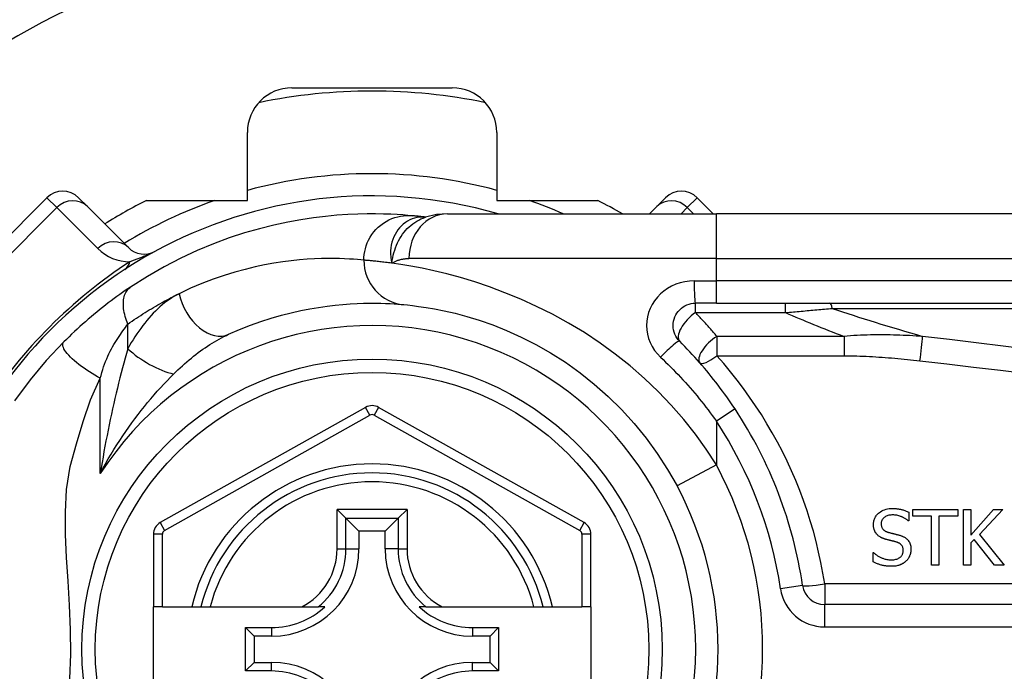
# Model space of a CAD drawing. Header units: inches. Extents: x 6 to 216, y 11 to 118.
# Tile 129 of 212: x 39.732 to 40.601, y 49.858 to 50.433. Entities that reach past the tile are written whole.
import ezdxf

# ---------------------------------------------------------------- set-up
doc = ezdxf.new("R2010")
doc.units = ezdxf.units.IN
doc.header["$MEASUREMENT"] = 0
doc.layers.add('Visible Edges(ANSI)', color=7, linetype='Continuous', lineweight=25)
doc.layers.add('Visible Tangent Edges(ANSI)', color=7, linetype='Continuous', lineweight=25)

msp = doc.modelspace()

# ---------------------------------------------------------------- linework, layer by layer
at = {"layer": 'Visible Edges(ANSI)'}
for p, q in [((39.97257, 50.37273), (40.11383, 50.37273)), ((39.9332, 50.2734), (39.9332, 50.33336)), ((40.1532, 50.33336), (40.1532, 50.2734)), ((39.75646, 50.27583), (39.6451, 50.16447)), ((39.7843, 50.27583), (39.79211, 50.26801)), ((39.84416, 50.2734), (39.9332, 50.2734)), ((40.1532, 50.2734), (40.24224, 50.2734)), ((40.29429, 50.26801), (40.3021, 50.27583)), ((40.34418, 50.26159), (40.32994, 50.27583)), ((39.82832, 50.23181), (39.79211, 50.26801)), ((40.29429, 50.26801), (40.28786, 50.26159)), ((40.0905, 50.25866), (40.09045, 50.25867)), ((40.10963, 50.26159), (40.34689, 50.26159)), ((40.99595, 50.26159), (40.34689, 50.26159)), ((40.34689, 50.18285), (40.32846, 50.18285)), ((40.34689, 50.18285), (40.99595, 50.18285)), ((40.03742, 50.09102), (39.8564, 49.98938)), ((40.23017, 49.98938), (40.04898, 50.09102)), ((40.01236, 50.00109), (40.02021, 49.99324)), ((40.02021, 49.99324), (40.03163, 49.98182)), ((40.06619, 49.99324), (40.05476, 49.98182)), ((40.06619, 49.99324), (40.07404, 50.00109)), ((40.51659, 49.99866), (40.51659, 49.99085)), ((40.52014, 50.00098), (40.5597, 50.00098)), ((40.52014, 49.99516), (40.52014, 50.00098)), ((40.53665, 49.99516), (40.52014, 49.99516)), ((40.53665, 49.95177), (40.53665, 49.99516)), ((40.5597, 49.99516), (40.54319, 49.99516)), ((40.54319, 49.99516), (40.54319, 49.95177)), ((40.5597, 50.00098), (40.5597, 49.99516)), ((40.56469, 49.95177), (40.56469, 50.00098)), ((40.56469, 50.00098), (40.57123, 50.00098)), ((40.57123, 50.00098), (40.57123, 49.97837)), ((40.57123, 49.97837), (40.59141, 50.00098)), ((40.59938, 50.00098), (40.579, 49.979)), ((40.59141, 50.00098), (40.59938, 50.00098)), ((40.51659, 49.99085), (40.51611, 49.99085)), ((39.85037, 49.97908), (39.85037, 49.91513)), ((40.03163, 49.98182), (40.03163, 49.96631)), ((40.05476, 49.98182), (40.03163, 49.98182)), ((40.05476, 49.96631), (40.05476, 49.98182)), ((40.2362, 49.91513), (40.2362, 49.97908)), ((40.579, 49.979), (40.60058, 49.95177)), ((40.5741, 49.97466), (40.57123, 49.97143)), ((40.57123, 49.97143), (40.57123, 49.95177)), ((40.59208, 49.95177), (40.5741, 49.97466)), ((40.48504, 49.96293), (40.48552, 49.96293)), ((40.48504, 49.95472), (40.48504, 49.96293)), ((40.54319, 49.95177), (40.53665, 49.95177)), ((40.57123, 49.95177), (40.56469, 49.95177)), ((40.60058, 49.95177), (40.59208, 49.95177)), ((39.85825, 49.91513), (39.85037, 49.91513)), ((39.85037, 49.84033), (39.85037, 49.91513)), ((39.85825, 49.91513), (39.88415, 49.91513)), ((39.88415, 49.91513), (39.89225, 49.91513)), ((39.89225, 49.91513), (39.90038, 49.91513)), ((39.90038, 49.91513), (39.98136, 49.91513)), ((39.98136, 49.91513), (39.99563, 49.91513)), ((40.00154, 49.91513), (39.99563, 49.91513)), ((40.09076, 49.91513), (40.08485, 49.91513)), ((40.09076, 49.91513), (40.10504, 49.91513)), ((40.10504, 49.91513), (40.18602, 49.91513)), ((40.18602, 49.91513), (40.19415, 49.91513)), ((40.19415, 49.91513), (40.20225, 49.91513)), ((40.20225, 49.91513), (40.22832, 49.91513)), ((40.2362, 49.91513), (40.22832, 49.91513)), ((40.2362, 49.91513), (40.2362, 49.84033)), ((41.09438, 49.91709), (40.4424, 49.91709)), ((39.93153, 49.89687), (39.95462, 49.89687)), ((39.93153, 49.89687), (39.93911, 49.8893)), ((39.93153, 49.85859), (39.93153, 49.89687)), ((39.95462, 49.8893), (39.93911, 49.8893)), ((39.93911, 49.8893), (39.93911, 49.86616)), ((40.13178, 49.89687), (40.15486, 49.89687)), ((40.14728, 49.8893), (40.13178, 49.8893)), ((40.15486, 49.89687), (40.14728, 49.8893)), ((40.14728, 49.86616), (40.14728, 49.8893)), ((40.15486, 49.89687), (40.15486, 49.85859)), ((39.93153, 49.85859), (39.93911, 49.86616)), ((39.93911, 49.86616), (39.95462, 49.86616)), ((40.13178, 49.86616), (40.14728, 49.86616)), ((40.15486, 49.85859), (40.14728, 49.86616)), ((39.95462, 49.85859), (39.93153, 49.85859)), ((40.15486, 49.85859), (40.13178, 49.85859))]:
    msp.add_line(p, q, dxfattribs=at)
at = {"layer": 'Visible Edges(ANSI)', "flags": 128}
for points in [[(40.07845, 50.25997), (40.07473, 50.26029), (40.07035, 50.26063), (40.06532, 50.26095), (40.05964, 50.26124), (40.05331, 50.26146), (40.04635, 50.26158), (40.03876, 50.26156), (40.03054, 50.26138), (40.02171, 50.26099), (40.01228, 50.26034), (40.00226, 50.2594), (39.99166, 50.25811), (39.9805, 50.25643), (39.9688, 50.25431), (39.95659, 50.25169), (39.9439, 50.24852), (39.93075, 50.24475), (39.91719, 50.24032), (39.90326, 50.23517), (39.88901, 50.22926), (39.87453, 50.22254), (39.85984, 50.21497), (39.84508, 50.20651), (39.83026, 50.19711)], [(40.09045, 50.25867), (40.0898, 50.25875), (40.08915, 50.25883), (40.08852, 50.2589), (40.08791, 50.25898), (40.0873, 50.25905), (40.08671, 50.25911), (40.08614, 50.25918), (40.08557, 50.25924), (40.08503, 50.2593), (40.08449, 50.25936), (40.08397, 50.25942), (40.08346, 50.25947), (40.08297, 50.25952), (40.08249, 50.25957), (40.08202, 50.25962), (40.08157, 50.25967), (40.08113, 50.25971), (40.08071, 50.25975), (40.0803, 50.25979), (40.0799, 50.25983), (40.07952, 50.25987), (40.07915, 50.2599), (40.07879, 50.25993), (40.07845, 50.25997)], [(40.10963, 50.26159), (40.10009, 50.26089), (40.0902, 50.25857)], [(39.83026, 50.19711), (39.8279, 50.19552), (39.8255, 50.19389), (39.82307, 50.1922), (39.82061, 50.19046), (39.81813, 50.18868), (39.81563, 50.18685), (39.81311, 50.18499), (39.81058, 50.18308), (39.80804, 50.18113), (39.8055, 50.17914), (39.80294, 50.1771), (39.80039, 50.17504), (39.79786, 50.17295), (39.79534, 50.17084), (39.79284, 50.16871), (39.79036, 50.16655), (39.78789, 50.16438), (39.78545, 50.16218), (39.78303, 50.15997), (39.78063, 50.15774), (39.77826, 50.1555), (39.77592, 50.15324), (39.7736, 50.15098), (39.77131, 50.1487)], [(39.91673, 50.15541), (39.92638, 50.1596), (39.93589, 50.16336), (39.94523, 50.16669), (39.95436, 50.16963), (39.96325, 50.17219), (39.97189, 50.1744), (39.98025, 50.17629), (39.98831, 50.17787), (39.99605, 50.17919), (40.00348, 50.18026), (40.01059, 50.18111), (40.01737, 50.18176), (40.02382, 50.18224), (40.02993, 50.18256), (40.03568, 50.18276), (40.04108, 50.18284), (40.04613, 50.18284), (40.05082, 50.18276), (40.05514, 50.18263), (40.0591, 50.18245), (40.06269, 50.18224), (40.06591, 50.18201), (40.06875, 50.18178), (40.07122, 50.18156)], [(40.07122, 50.18156), (40.07446, 50.18125), (40.07882, 50.18076), (40.0843, 50.18007), (40.09084, 50.17911), (40.09839, 50.17782), (40.10692, 50.17613), (40.11636, 50.17395), (40.12668, 50.1712), (40.1378, 50.16778), (40.14959, 50.16362), (40.16191, 50.15869), (40.17463, 50.15296), (40.1876, 50.14641), (40.20069, 50.13901), (40.21375, 50.13072), (40.22665, 50.12153), (40.23923, 50.11147), (40.25141, 50.10061), (40.26313, 50.089), (40.2743, 50.0767), (40.28487, 50.06377), (40.29475, 50.05026), (40.30388, 50.03624), (40.31218, 50.02176)], [(40.31455, 50.14924), (40.31326, 50.15066), (40.31212, 50.15221), (40.31114, 50.15387), (40.31031, 50.15561), (40.30966, 50.15743), (40.30918, 50.15931), (40.30888, 50.16122), (40.30878, 50.16315), (40.30887, 50.16508), (40.30916, 50.16699), (40.30964, 50.16887), (40.3103, 50.17069), (40.31113, 50.17245), (40.31212, 50.17411), (40.31326, 50.17566), (40.31455, 50.17709), (40.31597, 50.17838), (40.31752, 50.17952), (40.31917, 50.18052), (40.32092, 50.18134), (40.32274, 50.182), (40.32462, 50.18247), (40.32653, 50.18275), (40.32846, 50.18285)], [(39.77131, 50.1487), (39.75584, 50.13225), (39.74163, 50.11528), (39.72793, 50.09671)], [(40.36331, 50.08958), (40.36152, 50.09225), (40.35971, 50.09491), (40.35788, 50.09756), (40.35602, 50.10019), (40.35415, 50.10281), (40.35225, 50.10541), (40.35032, 50.10799), (40.34838, 50.11056), (40.34641, 50.11312), (40.34443, 50.11566), (40.34242, 50.11818), (40.34039, 50.12068), (40.33834, 50.12317), (40.33627, 50.12563), (40.33418, 50.12808), (40.33207, 50.13051), (40.32995, 50.13292), (40.3278, 50.13531), (40.32563, 50.13769), (40.32345, 50.14004), (40.32125, 50.14237), (40.31903, 50.14468), (40.3168, 50.14697), (40.31455, 50.14924)], [(40.4854, 49.98778), (40.48543, 49.98858), (40.48549, 49.98938), (40.4856, 49.99016), (40.48576, 49.99094), (40.48597, 49.99171), (40.48623, 49.99246), (40.48654, 49.99321), (40.4869, 49.99392), (40.4873, 49.99461), (40.48774, 49.99527), (40.48822, 49.99591), (40.48875, 49.99652), (40.48931, 49.99711), (40.48998, 49.99773), (40.49076, 49.99838), (40.49167, 49.99903), (40.49271, 49.99966), (40.49389, 50.00025), (40.49516, 50.00077), (40.49648, 50.00118), (40.49782, 50.00149), (40.49919, 50.0017), (40.50057, 50.00182), (40.50195, 50.00186)], [(40.50195, 50.00186), (40.50252, 50.00185), (40.50309, 50.00184), (40.50366, 50.00182), (40.50423, 50.00179), (40.50479, 50.00176), (40.50536, 50.00171), (40.50592, 50.00166), (40.50649, 50.00159), (40.50705, 50.00152), (40.50761, 50.00144), (40.50817, 50.00135), (40.50873, 50.00125), (40.50929, 50.00114), (40.50984, 50.00102), (40.51042, 50.00089), (40.51102, 50.00073), (40.51165, 50.00056), (40.5123, 50.00037), (40.51298, 50.00015), (40.51367, 49.99991), (40.51438, 49.99964), (40.51511, 49.99934), (40.51584, 49.99902), (40.51659, 49.99866)], [(40.50239, 49.99619), (40.50154, 49.99617), (40.50069, 49.99611), (40.49984, 49.996), (40.499, 49.99584), (40.49818, 49.99563), (40.49737, 49.99535), (40.49662, 49.99503), (40.49597, 49.99468), (40.4954, 49.99432), (40.49492, 49.99397), (40.49451, 49.99363), (40.49417, 49.99331), (40.49387, 49.99298), (40.49359, 49.99264), (40.49333, 49.99228), (40.49309, 49.9919), (40.49288, 49.9915), (40.4927, 49.99109), (40.49255, 49.99067), (40.49243, 49.99024), (40.49234, 49.9898), (40.49227, 49.98935), (40.49224, 49.98891), (40.49222, 49.98846)], [(40.51611, 49.99085), (40.51575, 49.99117), (40.51538, 49.99148), (40.515, 49.99178), (40.51461, 49.99207), (40.51421, 49.99235), (40.5138, 49.99262), (40.51339, 49.99289), (40.51297, 49.99314), (40.51255, 49.99338), (40.51212, 49.99362), (40.51169, 49.99384), (40.51125, 49.99406), (40.51081, 49.99427), (40.51037, 49.99447), (40.50987, 49.99469), (40.50929, 49.99492), (40.50862, 49.99517), (40.50787, 49.99541), (40.50703, 49.99563), (40.50613, 49.99583), (40.5052, 49.99599), (40.50427, 49.9961), (40.50333, 49.99617), (40.50239, 49.99619)], [(40.48859, 49.97888), (40.48839, 49.97911), (40.4882, 49.97933), (40.48801, 49.97957), (40.48783, 49.9798), (40.48766, 49.98004), (40.48749, 49.98028), (40.48733, 49.98053), (40.48717, 49.98078), (40.48702, 49.98104), (40.48688, 49.9813), (40.48675, 49.98156), (40.48662, 49.98183), (40.48649, 49.9821), (40.48638, 49.98237), (40.48626, 49.98265), (40.48615, 49.98296), (40.48603, 49.98333), (40.4859, 49.98376), (40.48577, 49.98425), (40.48566, 49.98482), (40.48556, 49.98545), (40.48548, 49.98615), (40.48542, 49.98693), (40.4854, 49.98778)], [(40.49222, 49.98846), (40.49224, 49.98786), (40.49229, 49.98726), (40.49238, 49.98668), (40.49251, 49.98609), (40.49268, 49.98553), (40.4929, 49.98498), (40.49315, 49.9845), (40.49342, 49.98407), (40.4937, 49.9837), (40.49398, 49.98338), (40.49425, 49.9831), (40.49453, 49.98285), (40.49483, 49.9826), (40.49514, 49.98237), (40.49545, 49.98216), (40.49578, 49.98196), (40.49612, 49.98177), (40.49646, 49.98159), (40.49681, 49.98143), (40.49717, 49.98128), (40.49753, 49.98115), (40.4979, 49.98102), (40.49827, 49.9809), (40.49864, 49.9808)], [(40.49673, 49.97454), (40.49644, 49.97462), (40.49615, 49.9747), (40.49587, 49.97478), (40.49558, 49.97487), (40.49529, 49.97496), (40.49501, 49.97505), (40.49473, 49.97515), (40.49444, 49.97525), (40.49416, 49.97536), (40.49388, 49.97546), (40.49361, 49.97558), (40.49333, 49.97569), (40.49305, 49.97581), (40.49278, 49.97593), (40.49251, 49.97606), (40.49224, 49.97619), (40.49196, 49.97634), (40.49161, 49.97653), (40.4912, 49.97677), (40.49074, 49.97706), (40.49024, 49.97742), (40.48971, 49.97784), (40.48916, 49.97832), (40.48859, 49.97888)], [(40.49864, 49.9808), (40.4991, 49.98068), (40.49955, 49.98056), (40.50001, 49.98044), (40.50045, 49.98033), (40.5009, 49.98021), (40.50134, 49.9801), (40.50178, 49.98), (40.50221, 49.97989), (40.50265, 49.97978), (40.50308, 49.97968), (40.5035, 49.97958), (40.50393, 49.97947), (40.50435, 49.97937), (40.50476, 49.97927), (40.50517, 49.97917), (40.50558, 49.97906), (40.50599, 49.97896), (40.50639, 49.97886), (40.50679, 49.97875), (40.50719, 49.97865), (40.50758, 49.97854), (40.50797, 49.97843), (40.50835, 49.97832), (40.50873, 49.97821)], [(40.50873, 49.97821), (40.50926, 49.97804), (40.50978, 49.97786), (40.5103, 49.97766), (40.51082, 49.97745), (40.51133, 49.97723), (40.51183, 49.97698), (40.51232, 49.97673), (40.5128, 49.97645), (40.51327, 49.97616), (40.51373, 49.97585), (40.51417, 49.97552), (40.51462, 49.97515), (40.5151, 49.97471), (40.5156, 49.97418), (40.51611, 49.97358), (40.5166, 49.97288), (40.51706, 49.9721), (40.51746, 49.97126), (40.5178, 49.97039), (40.51806, 49.9695), (40.51826, 49.96859), (40.5184, 49.96767), (40.51848, 49.96674), (40.5185, 49.9658)], [(40.50562, 49.9723), (40.50525, 49.97241), (40.50491, 49.9725), (40.50458, 49.97259), (40.50427, 49.97267), (40.50397, 49.97275), (40.50368, 49.97283), (40.50339, 49.9729), (40.50311, 49.97297), (40.50283, 49.97304), (40.50255, 49.97311), (40.50227, 49.97318), (40.50197, 49.97325), (40.50167, 49.97332), (40.50135, 49.9734), (40.50101, 49.97348), (40.50066, 49.97357), (40.50028, 49.97366), (40.49987, 49.97376), (40.49944, 49.97386), (40.49897, 49.97398), (40.49847, 49.9741), (40.49793, 49.97423), (40.49735, 49.97438), (40.49673, 49.97454)], [(40.51168, 49.96477), (40.51167, 49.96538), (40.51162, 49.966), (40.51152, 49.96661), (40.51139, 49.96721), (40.5112, 49.9678), (40.51097, 49.96836), (40.51071, 49.96885), (40.51044, 49.96927), (40.51017, 49.96963), (40.5099, 49.96993), (40.50965, 49.97018), (40.50939, 49.97041), (40.50912, 49.97064), (40.50884, 49.97084), (40.50854, 49.97104), (40.50824, 49.97122), (40.50793, 49.97139), (40.50762, 49.97155), (40.50729, 49.9717), (40.50697, 49.97184), (40.50663, 49.97197), (40.5063, 49.97209), (40.50596, 49.9722), (40.50562, 49.9723)], [(40.48552, 49.96293), (40.48599, 49.9625), (40.48648, 49.96208), (40.48697, 49.96168), (40.48746, 49.96129), (40.48797, 49.96092), (40.48849, 49.96056), (40.48902, 49.96021), (40.48955, 49.95988), (40.4901, 49.95956), (40.49065, 49.95925), (40.49121, 49.95896), (40.49179, 49.95869), (40.49237, 49.95843), (40.49296, 49.95818), (40.49358, 49.95793), (40.49425, 49.9577), (40.49495, 49.95747), (40.49568, 49.95725), (40.49645, 49.95706), (40.49725, 49.95689), (40.49808, 49.95675), (40.49894, 49.95664), (40.49982, 49.95657), (40.50072, 49.95655)], [(40.50072, 49.95655), (40.50161, 49.95657), (40.50251, 49.95662), (40.50342, 49.95671), (40.50431, 49.95685), (40.5052, 49.95704), (40.50605, 49.95729), (40.50686, 49.95759), (40.50755, 49.95792), (40.50815, 49.95826), (40.50867, 49.95861), (40.5091, 49.95896), (40.50948, 49.95931), (40.50983, 49.95967), (40.51015, 49.96005), (40.51045, 49.96046), (40.51071, 49.96088), (40.51095, 49.96133), (40.51115, 49.96179), (40.51132, 49.96227), (40.51146, 49.96276), (40.51156, 49.96325), (40.51163, 49.96375), (40.51167, 49.96426), (40.51168, 49.96477)], [(40.5185, 49.9658), (40.5185, 49.96531), (40.51847, 49.96483), (40.51843, 49.96434), (40.51837, 49.96386), (40.5183, 49.96338), (40.51821, 49.96291), (40.5181, 49.96243), (40.51798, 49.96197), (40.51784, 49.9615), (40.51769, 49.96104), (40.51752, 49.96058), (40.51734, 49.96012), (40.51714, 49.95967), (40.51693, 49.95923), (40.51671, 49.9588), (40.51647, 49.95838), (40.51621, 49.95796), (40.51594, 49.95756), (40.51566, 49.95716), (40.51536, 49.95678), (40.51505, 49.9564), (40.51473, 49.95604), (40.51439, 49.95569), (40.51404, 49.95535)], [(40.5012, 49.95089), (40.5005, 49.95089), (40.49981, 49.95091), (40.4991, 49.95093), (40.49839, 49.95097), (40.49768, 49.95102), (40.49697, 49.95109), (40.49626, 49.95117), (40.49556, 49.95126), (40.49485, 49.95137), (40.49416, 49.9515), (40.49347, 49.95165), (40.49279, 49.95181), (40.49212, 49.952), (40.49146, 49.9522), (40.49081, 49.95241), (40.49015, 49.95263), (40.4895, 49.95286), (40.48885, 49.95309), (40.48821, 49.95334), (40.48757, 49.9536), (40.48693, 49.95386), (40.4863, 49.95414), (40.48567, 49.95442), (40.48504, 49.95472)], [(40.51404, 49.95535), (40.51374, 49.95509), (40.51343, 49.95483), (40.51312, 49.95458), (40.51281, 49.95433), (40.51249, 49.9541), (40.51217, 49.95387), (40.51184, 49.95365), (40.5115, 49.95344), (40.51116, 49.95323), (40.51082, 49.95304), (40.51047, 49.95285), (40.51012, 49.95267), (40.50976, 49.9525), (40.50939, 49.95233), (40.50902, 49.95218), (40.50865, 49.95203), (40.5082, 49.95186), (40.50763, 49.95168), (40.50694, 49.95149), (40.5061, 49.95131), (40.50511, 49.95114), (40.50397, 49.95101), (40.50267, 49.95092), (40.5012, 49.95089)]]:
    msp.add_lwpolyline(points, dxfattribs=at)
at = {"layer": 'Visible Edges(ANSI)'}
msp.add_circle((40.0432, 49.87773), 0.25591, dxfattribs=at)
for centre, radius, start, end in [((40.0432, 49.87723), 0.625, 71.61906, 288.38094), ((39.97257, 50.33336), 0.03937, 90, 180), ((40.0432, 49.87773), 0.49213, 78.27724, 101.72276), ((40.11383, 50.33336), 0.03937, 0, 90), ((39.77038, 50.26191), 0.01969, 45, 135), ((40.31602, 50.26191), 0.01969, 45, 135), ((40.0432, 49.87773), 0.39961, 73.8612, 163.64823), ((40.0432, 49.87773), 0.44291, 116.70485, 122.16041), ((40.0432, 49.87773), 0.44291, 60.07357, 63.29515), ((39.84224, 50.24572), 0.01969, 225, 298.6389), ((40.0432, 50.08072), 0.01181, 60.70877, 119.31319), ((40.0432, 49.87773), 0.38386, 8.41327, 33.49631), ((40.0432, 49.87773), 0.15551, 13.91643, 166.08357), ((40.0432, 49.87773), 0.30512, 331.83282, 28.16718), ((39.86218, 49.97908), 0.01181, 119.31319, 180), ((40.22439, 49.97908), 0.01181, 0, 60.70877), ((39.95462, 49.96631), 0.07702, 270, 0), ((40.13178, 49.96631), 0.07702, 180, 270), ((40.4424, 49.93677), 0.01969, 188.41327, 270), ((39.95462, 49.96631), 0.06944, 270, 312.51741), ((40.13178, 49.96631), 0.06944, 227.48259, 270), ((39.95462, 49.78915), 0.07702, 0, 90), ((40.13178, 49.78915), 0.07702, 90, 180), ((39.95462, 49.78915), 0.06944, 47.48259, 90), ((40.13178, 49.78915), 0.06944, 90, 132.51741)]:
    msp.add_arc(centre, radius, start, end, dxfattribs=at)
at = {"layer": 'Visible Tangent Edges(ANSI)'}
for p, q in [((39.76514, 50.26714), (39.75646, 50.27583)), ((40.32994, 50.27583), (40.32126, 50.26714)), ((39.65379, 50.15579), (39.76514, 50.26714)), ((39.76514, 50.26714), (39.80135, 50.23094)), ((40.3157, 50.26159), (40.32126, 50.26714)), ((40.32126, 50.26714), (40.32681, 50.26159)), ((40.34689, 50.22222), (40.34689, 50.26159)), ((40.34689, 50.22222), (40.07574, 50.22222)), ((40.34689, 50.22222), (40.99595, 50.22222)), ((40.34689, 50.20253), (40.34689, 50.22222)), ((40.32723, 50.20253), (40.34689, 50.20253)), ((40.34689, 50.18285), (40.34689, 50.20253)), ((40.99595, 50.20253), (40.34689, 50.20253)), ((40.32846, 50.17451), (40.32846, 50.18285)), ((40.40781, 50.17451), (40.40781, 50.18285)), ((40.44914, 50.17825), (40.99828, 50.17825)), ((40.32846, 50.17451), (40.40781, 50.17451)), ((39.8278, 50.14269), (39.8278, 50.16436)), ((40.45944, 50.15362), (40.34723, 50.15362)), ((40.34723, 50.15362), (40.34723, 50.13652)), ((40.45944, 50.15362), (40.45944, 50.13652)), ((40.34723, 50.13652), (40.45944, 50.13652)), ((39.80349, 50.03269), (39.80349, 50.11662)), ((40.04127, 50.08415), (40.03742, 50.09102)), ((40.04898, 50.09102), (40.04513, 50.08416)), ((40.36331, 50.08958), (40.34689, 50.07871)), ((39.86026, 49.98252), (40.04127, 50.08415)), ((40.04513, 50.08416), (40.22631, 49.98251)), ((40.34689, 50.07871), (40.34689, 50.04034)), ((40.34689, 50.04034), (40.31218, 50.02176)), ((40.01236, 49.96631), (40.01236, 50.00109)), ((40.07404, 50.00109), (40.01236, 50.00109)), ((40.02021, 49.96631), (40.02021, 49.99324)), ((40.02021, 49.99324), (40.06619, 49.99324)), ((40.06619, 49.99324), (40.06619, 49.96631)), ((40.07404, 50.00109), (40.07404, 49.96631)), ((39.8564, 49.98938), (39.86026, 49.98252)), ((40.22631, 49.98251), (40.23017, 49.98938)), ((39.85825, 49.97908), (39.85037, 49.97908)), ((39.85825, 49.91513), (39.85825, 49.97908)), ((40.2362, 49.97908), (40.22832, 49.97908)), ((40.22832, 49.97908), (40.22832, 49.91513)), ((40.01236, 49.96631), (40.02021, 49.96631)), ((40.02021, 49.96631), (40.03163, 49.96631)), ((40.06619, 49.96631), (40.05476, 49.96631)), ((40.06619, 49.96631), (40.07404, 49.96631)), ((40.42293, 49.93389), (40.40345, 49.93101)), ((41.09438, 49.93538), (40.4424, 49.93538)), ((40.4424, 49.93538), (40.4424, 49.91709)), ((40.4424, 49.8974), (40.4424, 49.91709)), ((39.95462, 49.89687), (39.95462, 49.8893)), ((40.13178, 49.89687), (40.13178, 49.8893)), ((40.4424, 49.8974), (41.09438, 49.8974)), ((39.95462, 49.85859), (39.95462, 49.86616)), ((40.13178, 49.85859), (40.13178, 49.86616))]:
    msp.add_line(p, q, dxfattribs=at)
at = {"layer": 'Visible Tangent Edges(ANSI)', "flags": 128}
for points in [[(40.03597, 50.22076), (40.03605, 50.22322), (40.03629, 50.22572), (40.0367, 50.22827), (40.03729, 50.23084), (40.03806, 50.23341), (40.03903, 50.23597), (40.04018, 50.2385), (40.04153, 50.24096), (40.04306, 50.24335), (40.04477, 50.24564), (40.04666, 50.24781), (40.0487, 50.24983), (40.05088, 50.2517), (40.05319, 50.2534), (40.05559, 50.25492), (40.05808, 50.25624), (40.06063, 50.25737), (40.06322, 50.2583), (40.06583, 50.25903), (40.06843, 50.25957), (40.07101, 50.25993), (40.07355, 50.2601), (40.07603, 50.26011), (40.07845, 50.25997)], [(40.08918, 50.25877), (40.08699, 50.25879), (40.08481, 50.25864), (40.08264, 50.2583), (40.08051, 50.25778), (40.07843, 50.25708), (40.0764, 50.2562), (40.07444, 50.25516), (40.07255, 50.25394), (40.07075, 50.25255), (40.06905, 50.25101), (40.06746, 50.24932), (40.06599, 50.2475), (40.06465, 50.24553), (40.06345, 50.24345), (40.06239, 50.24125), (40.06149, 50.23894), (40.06075, 50.23654), (40.06018, 50.23406), (40.05979, 50.2315), (40.05958, 50.22889), (40.05955, 50.22623), (40.05972, 50.22354), (40.06009, 50.22082), (40.06067, 50.21808)], [(40.06067, 50.21808), (40.06102, 50.22047), (40.06145, 50.22281), (40.06195, 50.22512), (40.06252, 50.22737), (40.06318, 50.22958), (40.06391, 50.23175), (40.06473, 50.23386), (40.06563, 50.23592), (40.06661, 50.23792), (40.06768, 50.23987), (40.06884, 50.24175), (40.07009, 50.24357), (40.07141, 50.24532), (40.07281, 50.24698), (40.07428, 50.24857), (40.07583, 50.25007), (40.07743, 50.25148), (40.0791, 50.2528), (40.08083, 50.25402), (40.08262, 50.25514), (40.08446, 50.25616), (40.08634, 50.25707), (40.08826, 50.25788), (40.09021, 50.25857)], [(40.09045, 50.25867), (40.09042, 50.25867), (40.09038, 50.25868), (40.09035, 50.25868), (40.09031, 50.25869), (40.09027, 50.25869), (40.09023, 50.25869), (40.09018, 50.2587), (40.09014, 50.2587), (40.09009, 50.25871), (40.09004, 50.25871), (40.08999, 50.25871), (40.08994, 50.25872), (40.08989, 50.25872), (40.08983, 50.25873), (40.08977, 50.25873), (40.08972, 50.25873), (40.08965, 50.25874), (40.08959, 50.25874), (40.08953, 50.25875), (40.08946, 50.25875), (40.08939, 50.25875), (40.08932, 50.25876), (40.08925, 50.25876), (40.08918, 50.25877)], [(39.85167, 50.22845), (39.84992, 50.22754), (39.84867, 50.22694), (39.84754, 50.22641), (39.84649, 50.22593), (39.84547, 50.22548), (39.84449, 50.22506), (39.84354, 50.22465), (39.84261, 50.22426), (39.8417, 50.22389), (39.84081, 50.22353), (39.83994, 50.22317), (39.83908, 50.22283), (39.83823, 50.22251), (39.8374, 50.22219), (39.83658, 50.22187), (39.83577, 50.22157), (39.83496, 50.22127), (39.83417, 50.22098), (39.83339, 50.2207), (39.83262, 50.22043), (39.83186, 50.22016), (39.83111, 50.2199), (39.83037, 50.21965), (39.82964, 50.21941)], [(40.03597, 50.22076), (40.03337, 50.22101), (40.03037, 50.22127), (40.02697, 50.22153), (40.02318, 50.22177), (40.019, 50.22197), (40.01444, 50.22212), (40.0095, 50.22221), (40.00417, 50.22221), (39.99847, 50.22211), (39.9924, 50.2219), (39.98595, 50.22153), (39.97915, 50.22099), (39.972, 50.22026), (39.96449, 50.2193), (39.95665, 50.21808), (39.94848, 50.2166), (39.93998, 50.21481), (39.93116, 50.21268), (39.92204, 50.21018), (39.91265, 50.20729), (39.90302, 50.20398), (39.89317, 50.20021), (39.88314, 50.19597), (39.87295, 50.19123)], [(40.06067, 50.21808), (40.05921, 50.21828), (40.05778, 50.21846), (40.05639, 50.21864), (40.05504, 50.21881), (40.05372, 50.21897), (40.05244, 50.21913), (40.0512, 50.21927), (40.05, 50.21941), (40.04883, 50.21954), (40.0477, 50.21966), (40.04661, 50.21978), (40.04556, 50.21989), (40.04455, 50.21999), (40.04357, 50.22009), (40.04264, 50.22018), (40.04174, 50.22026), (40.04088, 50.22034), (40.04006, 50.22042), (40.03928, 50.22048), (40.03854, 50.22055), (40.03784, 50.22061), (40.03718, 50.22066), (40.03655, 50.22072), (40.03597, 50.22076)], [(40.06067, 50.21808), (40.06122, 50.21842), (40.06178, 50.21875), (40.06234, 50.21907), (40.06292, 50.21936), (40.0635, 50.21965), (40.06408, 50.21992), (40.06468, 50.22017), (40.06528, 50.22041), (40.06589, 50.22063), (40.06651, 50.22084), (40.06713, 50.22103), (40.06776, 50.22121), (40.06839, 50.22137), (40.06903, 50.22152), (40.06968, 50.22166), (40.07033, 50.22178), (40.07099, 50.22188), (40.07165, 50.22197), (40.07232, 50.22205), (40.07299, 50.22211), (40.07367, 50.22216), (40.07436, 50.22219), (40.07504, 50.22221), (40.07574, 50.22222)], [(40.34689, 50.04034), (40.33801, 50.05405), (40.32837, 50.0674), (40.31803, 50.08035), (40.30704, 50.09288), (40.29546, 50.10494), (40.28334, 50.11649), (40.27073, 50.1275), (40.25769, 50.13792), (40.24428, 50.14772), (40.23054, 50.15686), (40.21655, 50.1653), (40.20244, 50.17303), (40.18832, 50.18005), (40.17428, 50.18641), (40.16044, 50.1921), (40.1469, 50.19715), (40.13375, 50.20159), (40.12112, 50.20542), (40.10909, 50.20868), (40.09778, 50.21138), (40.08725, 50.21362), (40.07753, 50.21545), (40.06866, 50.21691), (40.06067, 50.21808)], [(40.32723, 50.20253), (40.32312, 50.20234), (40.31903, 50.20177), (40.31502, 50.20083), (40.31114, 50.19953), (40.30742, 50.19787), (40.30389, 50.19589), (40.30059, 50.19359), (40.29755, 50.19102), (40.29481, 50.18816), (40.29237, 50.18505), (40.29025, 50.18173), (40.28848, 50.17823), (40.28708, 50.17458), (40.28606, 50.17082), (40.28544, 50.16699), (40.28524, 50.16313), (40.28547, 50.15927), (40.2861, 50.15545), (40.28712, 50.1517), (40.28852, 50.14806), (40.29028, 50.14457), (40.29238, 50.14126), (40.29481, 50.13816), (40.29755, 50.13532)], [(39.8278, 50.16436), (39.82713, 50.16603), (39.82652, 50.16773), (39.82596, 50.16944), (39.82546, 50.17116), (39.82502, 50.17288), (39.82464, 50.17459), (39.82434, 50.17629), (39.82411, 50.17797), (39.82395, 50.17963), (39.82387, 50.18124), (39.82387, 50.18282), (39.82394, 50.18435), (39.82409, 50.18582), (39.82432, 50.18723), (39.82462, 50.18857), (39.825, 50.18985), (39.82545, 50.19104), (39.82597, 50.19216), (39.82655, 50.1932), (39.82719, 50.19415), (39.82788, 50.19502), (39.82863, 50.1958), (39.82943, 50.1965), (39.83026, 50.19711)], [(39.8278, 50.16436), (39.8297, 50.1657), (39.8316, 50.16703), (39.8335, 50.16833), (39.8354, 50.16962), (39.83729, 50.17087), (39.83917, 50.17211), (39.84106, 50.17332), (39.84295, 50.17452), (39.84484, 50.1757), (39.84672, 50.17687), (39.84861, 50.17801), (39.8505, 50.17914), (39.85239, 50.18025), (39.85428, 50.18134), (39.85616, 50.18241), (39.85804, 50.18347), (39.85992, 50.1845), (39.86179, 50.18552), (39.86366, 50.18652), (39.86553, 50.18749), (39.86739, 50.18846), (39.86925, 50.1894), (39.8711, 50.19033), (39.87295, 50.19123)], [(39.87295, 50.19123), (39.8708, 50.19013), (39.86865, 50.18891), (39.86652, 50.1876), (39.86441, 50.18619), (39.86231, 50.18468), (39.86023, 50.18308), (39.85817, 50.1814), (39.85614, 50.17964), (39.85414, 50.1778), (39.85216, 50.17589), (39.85022, 50.17391), (39.8483, 50.17186), (39.84641, 50.16975), (39.84456, 50.16757), (39.84273, 50.16533), (39.84093, 50.16303), (39.83916, 50.16067), (39.83743, 50.15825), (39.83573, 50.15577), (39.83407, 50.15325), (39.83244, 50.15068), (39.83085, 50.14806), (39.8293, 50.1454), (39.8278, 50.14269)], [(40.40781, 50.17451), (40.40954, 50.17467), (40.41128, 50.17483), (40.41301, 50.17499), (40.41475, 50.17515), (40.41648, 50.17531), (40.41821, 50.17547), (40.41994, 50.17563), (40.42167, 50.17579), (40.4234, 50.17595), (40.42512, 50.17611), (40.42685, 50.17626), (40.42857, 50.17642), (40.4303, 50.17658), (40.43202, 50.17673), (40.43374, 50.17689), (40.43546, 50.17704), (40.43718, 50.1772), (40.43889, 50.17735), (40.44061, 50.1775), (40.44232, 50.17765), (40.44403, 50.1778), (40.44573, 50.17795), (40.44744, 50.1781), (40.44914, 50.17825)], [(40.34723, 50.15362), (40.34648, 50.15452), (40.34571, 50.15542), (40.34495, 50.15632), (40.34419, 50.15721), (40.34342, 50.1581), (40.34265, 50.15899), (40.34188, 50.15988), (40.3411, 50.16076), (40.34033, 50.16164), (40.33955, 50.16252), (40.33877, 50.16339), (40.33799, 50.16426), (40.33721, 50.16513), (40.33642, 50.166), (40.33563, 50.16686), (40.33485, 50.16772), (40.33405, 50.16858), (40.33326, 50.16943), (40.33247, 50.17029), (40.33167, 50.17113), (40.33087, 50.17198), (40.33007, 50.17283), (40.32927, 50.17367), (40.32846, 50.17451)], [(39.80349, 50.11662), (39.80418, 50.1192), (39.8049, 50.12175), (39.80567, 50.12426), (39.80648, 50.12673), (39.80734, 50.12916), (39.80824, 50.13154), (39.80917, 50.13386), (39.81015, 50.13613), (39.81117, 50.13833), (39.81222, 50.14046), (39.8133, 50.14252), (39.81441, 50.1445), (39.81554, 50.1464), (39.81668, 50.14822), (39.81783, 50.15001), (39.81897, 50.15176), (39.8201, 50.15347), (39.82123, 50.15515), (39.82235, 50.15679), (39.82347, 50.15839), (39.82457, 50.15994), (39.82566, 50.16146), (39.82674, 50.16293), (39.8278, 50.16436)], [(39.86819, 50.12039), (39.87009, 50.12226), (39.87201, 50.12411), (39.87395, 50.12593), (39.8759, 50.12771), (39.87787, 50.12947), (39.87985, 50.13118), (39.88184, 50.13287), (39.88385, 50.13452), (39.88586, 50.13613), (39.88788, 50.1377), (39.88991, 50.13923), (39.89194, 50.14073), (39.89399, 50.14219), (39.89604, 50.1436), (39.8981, 50.14498), (39.90017, 50.14633), (39.90224, 50.14762), (39.90432, 50.14888), (39.9064, 50.15009), (39.90848, 50.15125), (39.91055, 50.15237), (39.91262, 50.15343), (39.91468, 50.15445), (39.91673, 50.15541)], [(40.52874, 50.15353), (40.52589, 50.15372), (40.52304, 50.1539), (40.52019, 50.15407), (40.51733, 50.15422), (40.51447, 50.15436), (40.5116, 50.15448), (40.50874, 50.15459), (40.50587, 50.15469), (40.50299, 50.15476), (40.50011, 50.15483), (40.49723, 50.15487), (40.49435, 50.1549), (40.49146, 50.15491), (40.48857, 50.15491), (40.48567, 50.15488), (40.48277, 50.15484), (40.47987, 50.15477), (40.47696, 50.15468), (40.47405, 50.15457), (40.47114, 50.15443), (40.46822, 50.15427), (40.46529, 50.15408), (40.46237, 50.15386), (40.45944, 50.15362)], [(40.62342, 50.14212), (40.59975, 50.14499), (40.57608, 50.14784), (40.55241, 50.15069), (40.52874, 50.15353)], [(39.80349, 50.11662), (39.80113, 50.11795), (39.79874, 50.11935), (39.79633, 50.12081), (39.79393, 50.12232), (39.79155, 50.12389), (39.78921, 50.1255), (39.78693, 50.12715), (39.78473, 50.12881), (39.78264, 50.13048), (39.78066, 50.13214), (39.77883, 50.13378), (39.77715, 50.1354), (39.77564, 50.13696), (39.77431, 50.13847), (39.77317, 50.13991), (39.77222, 50.14127), (39.77147, 50.14255), (39.77092, 50.14373), (39.77055, 50.14482), (39.77037, 50.1458), (39.77037, 50.14668), (39.77053, 50.14745), (39.77085, 50.14812), (39.77131, 50.1487)], [(39.8278, 50.14269), (39.8266, 50.13856), (39.82542, 50.13435), (39.82424, 50.13008), (39.82307, 50.12574), (39.82192, 50.12135), (39.82078, 50.11692), (39.81966, 50.11246), (39.81855, 50.10795), (39.81746, 50.10342), (39.81639, 50.09886), (39.81534, 50.09428), (39.81431, 50.08968), (39.81329, 50.08504), (39.8123, 50.08038), (39.81132, 50.0757), (39.81037, 50.07099), (39.80944, 50.06626), (39.80852, 50.06152), (39.80763, 50.05675), (39.80676, 50.05197), (39.80591, 50.04717), (39.80508, 50.04235), (39.80427, 50.03753), (39.80349, 50.03269)], [(40.29755, 50.13532), (40.29983, 50.13316), (40.30209, 50.13099), (40.30433, 50.1288), (40.30656, 50.12659), (40.30877, 50.12436), (40.31096, 50.12211), (40.31313, 50.11984), (40.31528, 50.11755), (40.31742, 50.11524), (40.31953, 50.11292), (40.32163, 50.11058), (40.3237, 50.10822), (40.32575, 50.10585), (40.32778, 50.10346), (40.3298, 50.10105), (40.33178, 50.09862), (40.33375, 50.09619), (40.3357, 50.09373), (40.33762, 50.09126), (40.33952, 50.08878), (40.3414, 50.08628), (40.34325, 50.08377), (40.34508, 50.08125), (40.34689, 50.07871)], [(40.4424, 49.93538), (40.44086, 49.94477), (40.43908, 49.95412), (40.43708, 49.96341), (40.43485, 49.97263), (40.4324, 49.98179), (40.42973, 49.99088), (40.42684, 49.9999), (40.42374, 50.00883), (40.42042, 50.01767), (40.41689, 50.02641), (40.41315, 50.03506), (40.40921, 50.0436), (40.40507, 50.05203), (40.40073, 50.06034), (40.3962, 50.06854), (40.39148, 50.07662), (40.38657, 50.08458), (40.38148, 50.09241), (40.3762, 50.1001), (40.37075, 50.10767), (40.36512, 50.1151), (40.35933, 50.12238), (40.35336, 50.12953), (40.34723, 50.13652)], [(40.45944, 50.13652), (40.46224, 50.13651), (40.46504, 50.13648), (40.46784, 50.13643), (40.47063, 50.13636), (40.47343, 50.13627), (40.47623, 50.13617), (40.47903, 50.13604), (40.48182, 50.13591), (40.48462, 50.13575), (40.48741, 50.13559), (40.49021, 50.1354), (40.493, 50.13521), (40.49579, 50.135), (40.49858, 50.13479), (40.50137, 50.13456), (40.50416, 50.13431), (40.50694, 50.13406), (40.50973, 50.1338), (40.51251, 50.13352), (40.5153, 50.13324), (40.51808, 50.13295), (40.52086, 50.13265), (40.52364, 50.13233), (40.52642, 50.13201)], [(40.52642, 50.13201), (40.55009, 50.12925), (40.57376, 50.12648), (40.59743, 50.1237), (40.6211, 50.12091)], [(39.77669, 49.85159), (39.77743, 49.87331), (39.77717, 49.89494), (39.77629, 49.91663), (39.77509, 49.93784), (39.77385, 49.95852), (39.77291, 49.97878), (39.7727, 49.99875), (39.77378, 50.01867), (39.77689, 50.03879), (39.78247, 50.05883), (39.78841, 50.07845), (39.79485, 50.0977), (39.80349, 50.11662)], [(39.80349, 50.03269), (39.80581, 50.03702), (39.80817, 50.04131), (39.81058, 50.04554), (39.81304, 50.04971), (39.81554, 50.05383), (39.81808, 50.05789), (39.82066, 50.06189), (39.82327, 50.06583), (39.82592, 50.06972), (39.8286, 50.07354), (39.83131, 50.0773), (39.83405, 50.081), (39.83681, 50.08464), (39.83959, 50.08821), (39.8424, 50.09172), (39.84523, 50.09518), (39.84808, 50.09857), (39.85094, 50.10191), (39.85382, 50.10517), (39.8567, 50.10837), (39.85959, 50.11149), (39.86247, 50.11454), (39.86534, 50.1175), (39.86819, 50.12039)]]:
    msp.add_lwpolyline(points, dxfattribs=at)
at = {"layer": 'Visible Tangent Edges(ANSI)'}
msp.add_circle((40.0432, 49.87773), 0.24409, dxfattribs=at)
for centre, radius, start, end in [((40.0432, 49.87773), 0.41929, 74.7906, 105.2094), ((40.0432, 49.87773), 0.41929, 109.32408, 121.4236), ((40.0432, 49.87773), 0.41929, 66.27583, 70.67592), ((39.82919, 50.25878), 0.03937, 225, 270.65869), ((40.0693, 49.85163), 0.43898, 123.09006, 146.90994), ((40.0432, 49.87773), 0.28543, 212.8812, 147.1188), ((40.0432, 50.08072), 0.00394, 60.70877, 119.31319), ((40.0432, 49.87773), 0.36417, 8.41327, 33.49631), ((40.0432, 49.87773), 0.16339, 13.23324, 166.76676), ((40.0432, 49.87773), 0.34449, 331.83282, 28.16718), ((40.0432, 49.87773), 0.14764, 14.67485, 165.32515), ((39.86218, 49.97908), 0.00394, 119.31319, 180), ((40.22439, 49.97908), 0.00394, 0, 60.70877), ((39.95462, 49.96631), 0.05775, 297.58522, 0), ((39.95462, 49.96631), 0.06559, 308.70967, 0), ((40.13178, 49.96631), 0.06559, 180, 231.29033), ((40.13178, 49.96631), 0.05775, 180, 242.41478), ((40.4424, 49.93677), 0.03937, 188.41327, 270)]:
    msp.add_arc(centre, radius, start, end, dxfattribs=at)
for centre, major_axis, ratio, start_param, end_param in [((39.77819, 50.25409), (0.01392, 0.01392), 0.937622, 0, 1.570796), ((40.3082, 50.25409), (-0.01392, 0.01392), 0.937622, 4.712389, 6.283185), ((40.10963, 50.22222), (0, 0.03937), 0.860915, 0, 1.570796), ((40.10322, 50.45508), (-0.01245, -0.19646), 0.394768, 6.26267, 6.279105), ((39.8144, 50.21789), (0.01392, 0.01392), 0.937622, 0, 1.570796), ((39.80354, 50.24551), (0.02149, -0.03298), 0.48633, 0, 0.409204), ((40.07484, 50.22076), (-0.00362, -0.0392), 0.987056, 4.803178, 6.283185), ((40.32846, 50.20253), (0, -0.01969), 0.062411, 4.712389, 6.283185), ((39.90041, 50.19123), (0.01632, -0.03583), 0.663135, 4.419079, 6.283185), ((40.44682, 50.16316), (0, 0.01969), 0.183721, 5.58589, 6.283185), ((43.95875, 49.93809), (-3.67256, 0.33874), 0.074886, 0.305987, 0.372439), ((40.32846, 50.16316), (-0.01392, -0.01392), 0.446023, 4.292626, 6.283185), ((43.94946, 49.87773), (-3.67247, 0.40075), 0.088107, 0.277502, 0.326292), ((40.30063, 50.13532), (0.01392, 0.01392), 0.111497, 0, 1.681769), ((40.34723, 50.14308), (-0.01483, -0.01294), 0.431187, 4.352465, 6.283185), ((40.52642, 50.13844), (-0.00234, -0.01955), 0.041071, 1.240547, 2.457785), ((39.8521, 50.14269), (-0.034, 0.01985), 0.367954, 1.008544, 2.26339), ((40.34723, 50.14308), (-0.01483, -0.01294), 0.257129, 0, 1.350045), ((40.4424, 49.93677), (-0.01947, -0.00288), 0.069894, 0, 1.560459)]:
    msp.add_ellipse(centre, major_axis=major_axis, ratio=ratio, start_param=start_param, end_param=end_param, dxfattribs=at)

doc.saveas('drawing.dxf')
